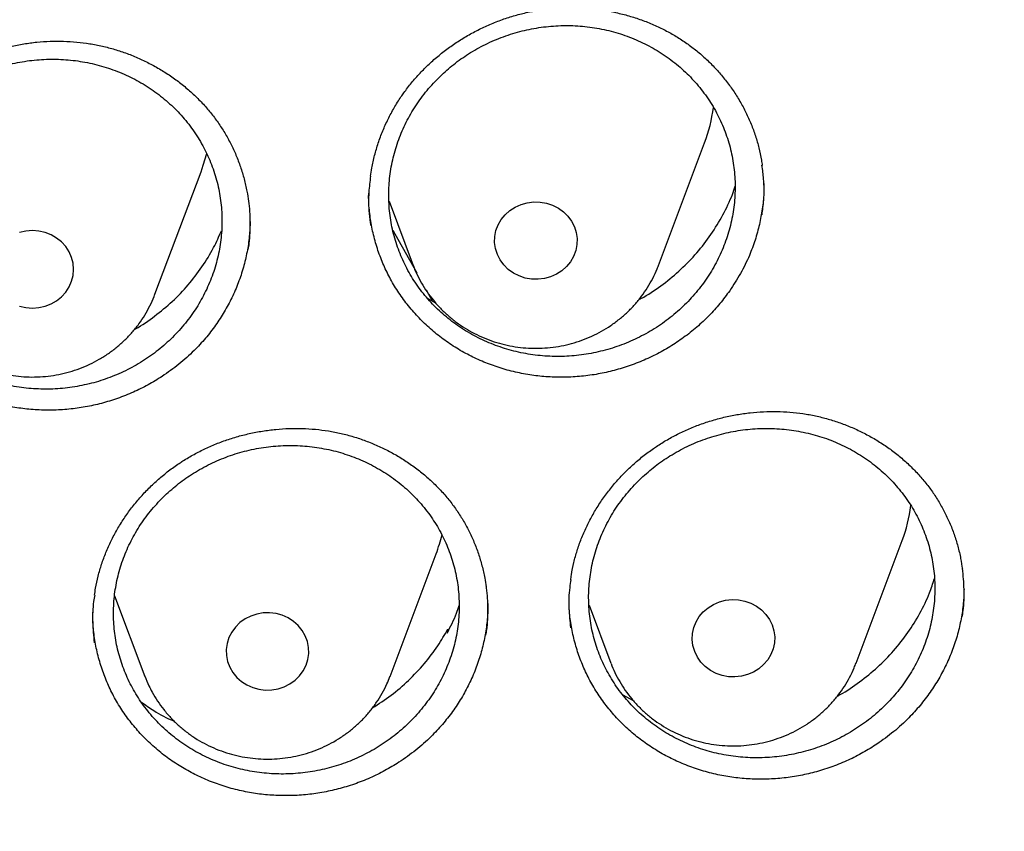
# Model space of a CAD drawing. Header units: millimetres. Extents: x 8 to 1233, y 12 to 1462.
# Tile 65 of 127: x 470 to 479, y 1284 to 1292. Entities that reach past the tile are written whole.
import ezdxf

# ---------------------------------------------------------------- set-up
doc = ezdxf.new("R2010")
doc.units = ezdxf.units.MM

msp = doc.modelspace()

# ---------------------------------------------------------------- linework, layer by layer
at = {"color": 7, "linetype": 'Continuous', "lineweight": 30}
for p, q in [((476.0047, 1289.6989), (476.4517, 1290.8871)), ((471.1246, 1289.4203), (471.5716, 1290.6085)), ((473.3943, 1290.3214), (473.6285, 1289.6989)), ((473.7538, 1289.4639), (473.8114, 1289.3569)), ((473.7693, 1289.3778), (473.8441, 1289.3368)), ((477.92, 1285.8453), (478.3671, 1287.0335)), ((473.4033, 1285.7174), (473.8503, 1286.9056)), ((470.7331, 1286.499), (471.0271, 1285.7174)), ((475.3327, 1286.4066), (475.5439, 1285.8453)), ((473.9626, 1286.1735), (473.9564, 1286.1351)), ((473.9626, 1286.1735), (473.9681, 1286.1594)), ((475.66, 1285.5386), (475.7593, 1285.4841))]:
    msp.add_line(p, q, dxfattribs=at)
at = {"color": 7, "linetype": 'Continuous', "lineweight": 30, "flags": 128}
for points in [[(471.5716, 1290.6085), (471.5934, 1290.6705), (471.6264, 1290.7856)], [(475.163, 1290.128), (475.19, 1290.0749), (475.2079, 1290.0184), (475.216, 1289.96), (475.2144, 1289.9012), (475.203, 1289.8433), (475.182, 1289.7877), (475.1521, 1289.736), (475.1139, 1289.6893), (475.0683, 1289.6487), (475.0166, 1289.6154), (474.9599, 1289.59), (474.8998, 1289.5733), (474.8375, 1289.5656), (474.7748, 1289.5672), (474.7131, 1289.5779), (474.6539, 1289.5975), (474.5987, 1289.6256), (474.5489, 1289.6615), (474.5057, 1289.7042), (474.4702, 1289.7527), (474.4432, 1289.8059), (474.4253, 1289.8624), (474.4171, 1289.9207), (474.4188, 1289.9796), (474.4302, 1290.0375), (474.4512, 1290.093), (474.4811, 1290.1448), (474.5193, 1290.1915), (474.5649, 1290.232), (474.6166, 1290.2654), (474.6732, 1290.2907), (474.7334, 1290.3075), (474.7957, 1290.3151), (474.8584, 1290.3136), (474.9201, 1290.3029), (474.9793, 1290.2832), (475.0344, 1290.2551), (475.0842, 1290.2193), (475.1275, 1290.1766), (475.163, 1290.128)], [(469.8129, 1289.3049), (469.8739, 1289.2911), (469.9365, 1289.2865), (469.9991, 1289.2911), (470.0601, 1289.3049), (470.1181, 1289.3274), (470.1716, 1289.3582), (470.2193, 1289.3964), (470.2601, 1289.4412), (470.2929, 1289.4914), (470.3169, 1289.5458), (470.3316, 1289.6031), (470.3365, 1289.6618), (470.3316, 1289.7205), (470.3169, 1289.7778), (470.2929, 1289.8322), (470.2601, 1289.8824), (470.2193, 1289.9271), (470.1716, 1289.9654), (470.1181, 1289.9962), (470.0601, 1290.0187), (469.9991, 1290.0324), (469.9365, 1290.0371), (469.8739, 1290.0324), (469.8129, 1290.0187)], [(473.4297, 1290.0412), (473.4502, 1290.006), (473.6643, 1289.6274)], [(477.1078, 1286.2151), (477.1246, 1286.1584), (477.1317, 1286.0999), (477.129, 1286.041), (477.1164, 1285.9833), (477.0945, 1285.9282), (477.0636, 1285.8769), (477.0245, 1285.8308), (476.9782, 1285.791), (476.9259, 1285.7585), (476.8687, 1285.7341), (476.8083, 1285.7184), (476.7459, 1285.7117), (476.6832, 1285.7143), (476.6217, 1285.726), (476.5629, 1285.7466), (476.5083, 1285.7756), (476.4591, 1285.8123), (476.4167, 1285.8557), (476.3821, 1285.9048), (476.3561, 1285.9584), (476.3393, 1286.0151), (476.3322, 1286.0737), (476.3349, 1286.1325), (476.3474, 1286.1902), (476.3694, 1286.2454), (476.4003, 1286.2966), (476.4394, 1286.3427), (476.4857, 1286.3825), (476.538, 1286.415), (476.5951, 1286.4394), (476.6556, 1286.4551), (476.718, 1286.4618), (476.7807, 1286.4592), (476.8422, 1286.4475), (476.901, 1286.4269), (476.9556, 1286.3979), (477.0047, 1286.3612), (477.0471, 1286.3178), (477.0818, 1286.2687), (477.1078, 1286.2151)], [(471.8498, 1285.8062), (471.8798, 1285.7545), (471.918, 1285.7077), (471.9635, 1285.6672), (472.0152, 1285.6338), (472.0719, 1285.6085), (472.1321, 1285.5918), (472.1943, 1285.5841), (472.257, 1285.5856), (472.3188, 1285.5964), (472.3779, 1285.616), (472.4331, 1285.6441), (472.4829, 1285.68), (472.5261, 1285.7227), (472.5616, 1285.7712), (472.5887, 1285.8244), (472.6065, 1285.8808), (472.6147, 1285.9392), (472.613, 1285.9981), (472.6016, 1286.056), (472.5806, 1286.1115), (472.5507, 1286.1632), (472.5125, 1286.21), (472.467, 1286.2505), (472.4152, 1286.2838), (472.3586, 1286.3092), (472.2984, 1286.3259), (472.2362, 1286.3336), (472.1734, 1286.3321), (472.1117, 1286.3213), (472.0525, 1286.3017), (471.9974, 1286.2736), (471.9476, 1286.2377), (471.9044, 1286.195), (471.8688, 1286.1465), (471.8418, 1286.0933), (471.824, 1286.0369), (471.8158, 1285.9785), (471.8174, 1285.9196), (471.8289, 1285.8617), (471.8498, 1285.8062)]]:
    msp.add_lwpolyline(points, dxfattribs=at)
at = {"color": 7, "linetype": 'Continuous', "lineweight": 30}
for centre, radius, start, end in [((475.0078, 1291.4311), 1.543, 339.35844, 352.58245), ((476.923, 1287.5775), 1.5431, 339.35877, 352.35975), ((472.4003, 1287.4514), 1.5493, 339.37257, 346.5602)]:
    msp.add_arc(centre, radius, start, end, dxfattribs=at)
for points, knots in [([(419.8279, 1282.1751), (419.8463, 1282.3054), (419.8881, 1282.6005), (419.9633, 1283.0592), (420.0517, 1283.5511), (420.1489, 1284.0416), (420.2545, 1284.5305), (420.3686, 1285.0178), (420.4911, 1285.5033), (420.622, 1285.9868), (420.7613, 1286.4683), (420.9089, 1286.9476), (421.0647, 1287.4246), (421.2288, 1287.8991), (421.4011, 1288.3711), (421.5816, 1288.8404), (421.7701, 1289.3069), (421.9667, 1289.7704), (422.1713, 1290.2309), (422.3839, 1290.6882), (422.6043, 1291.1423), (422.8326, 1291.5929), (423.0686, 1292.0399), (423.3124, 1292.4833), (423.5638, 1292.9229), (423.8228, 1293.3587), (424.0893, 1293.7904), (424.3632, 1294.2181), (424.6445, 1294.6414), (424.9331, 1295.0605), (425.2289, 1295.4751), (425.5319, 1295.8851), (425.8419, 1296.2905), (426.1589, 1296.6911), (426.4828, 1297.0868), (426.8135, 1297.4775), (427.1509, 1297.8632), (427.495, 1298.2436), (427.8456, 1298.6188), (428.2026, 1298.9885), (428.566, 1299.3528), (428.9357, 1299.7115), (429.3115, 1300.0645), (429.6934, 1300.4118), (430.0812, 1300.7531), (430.4749, 1301.0886), (430.8744, 1301.4179), (431.2795, 1301.7412), (431.6902, 1302.0583), (432.1062, 1302.369), (432.5277, 1302.6734), (432.9543, 1302.9713), (433.386, 1303.2627), (433.8227, 1303.5474), (434.2643, 1303.8255), (434.7107, 1304.0968), (435.1617, 1304.3613), (435.6172, 1304.6188), (436.0771, 1304.8694), (436.5413, 1305.113), (437.0096, 1305.3495), (437.482, 1305.5787), (437.9583, 1305.8008), (438.4383, 1306.0156), (438.922, 1306.2231), (439.4093, 1306.4231), (439.8999, 1306.6157), (440.3938, 1306.8008), (440.8909, 1306.9784), (441.391, 1307.1483), (441.8939, 1307.3107), (442.3996, 1307.4653), (442.9079, 1307.6122), (443.4186, 1307.7514), (443.9318, 1307.8828), (444.4471, 1308.0063), (444.9645, 1308.122), (445.4838, 1308.2297), (446.0049, 1308.3296), (446.5277, 1308.4215), (447.052, 1308.5054), (447.5777, 1308.5813), (448.1046, 1308.6493), (448.6327, 1308.7091), (449.1617, 1308.761), (449.6915, 1308.8047), (450.222, 1308.8404), (450.7531, 1308.868), (451.2846, 1308.8875), (451.8163, 1308.8989), (452.3482, 1308.9023), (452.8801, 1308.8975), (453.4118, 1308.8846), (453.9432, 1308.8636), (454.4742, 1308.8345), (455.0046, 1308.7974), (455.5343, 1308.7522), (456.0631, 1308.6989), (456.5909, 1308.6375), (457.1177, 1308.5682), (457.6431, 1308.4908), (458.1671, 1308.4054), (458.6896, 1308.3121), (459.2104, 1308.2108), (459.7294, 1308.1016), (460.2464, 1307.9845), (460.7614, 1307.8595), (461.274, 1307.7267), (461.7844, 1307.5862), (462.2922, 1307.4378), (462.7974, 1307.2818), (463.2998, 1307.1181), (463.7993, 1306.9467), (464.2958, 1306.7678), (464.7891, 1306.5813), (465.2792, 1306.3874), (465.7658, 1306.186), (466.2488, 1305.9772), (466.7282, 1305.7611), (467.2038, 1305.5377), (467.6754, 1305.3071), (468.143, 1305.0694), (468.6064, 1304.8246), (469.0655, 1304.5727), (469.5202, 1304.3139), (469.9703, 1304.0482), (470.4158, 1303.7756), (470.8565, 1303.4964), (471.2924, 1303.2104), (471.7232, 1302.9179), (472.1488, 1302.6188), (472.5693, 1302.3133), (472.9844, 1302.0014), (473.394, 1301.6832), (473.7981, 1301.3588), (474.1965, 1301.0284), (474.5892, 1300.6919), (474.9759, 1300.3494), (475.3567, 1300.0011), (475.7314, 1299.6471), (476.1, 1299.2874), (476.4622, 1298.9222), (476.8181, 1298.5514), (477.1675, 1298.1753), (477.5103, 1297.7939), (477.8465, 1297.4074), (478.176, 1297.0158), (478.4987, 1296.6192), (478.8144, 1296.2177), (479.1231, 1295.8115), (479.4248, 1295.4007), (479.7193, 1294.9853), (480.0066, 1294.5654), (480.2866, 1294.1413), (480.5591, 1293.7129), (480.8243, 1293.2805), (481.0819, 1292.844), (481.3319, 1292.4037), (481.5743, 1291.9597), (481.8089, 1291.512), (482.0358, 1291.0608), (482.2548, 1290.6062), (482.4659, 1290.1483), (482.6691, 1289.6872), (482.8643, 1289.2232), (483.0513, 1288.7562), (483.2303, 1288.2864), (483.4011, 1287.814), (483.5638, 1287.339), (483.7181, 1286.8616), (483.8642, 1286.3819), (484.002, 1285.9001), (484.1314, 1285.4162), (484.2524, 1284.9304), (484.3649, 1284.4428), (484.469, 1283.9536), (484.5646, 1283.4628), (484.6519, 1282.9707), (484.7299, 1282.4772), (484.7852, 1282.097), (484.8116, 1281.881), (484.8178, 1281.8302)], [0, 0, 0, 0, 0.004439, 0.010056, 0.015673, 0.021289, 0.026906, 0.032523, 0.038139, 0.043756, 0.049373, 0.054989, 0.060606, 0.066222, 0.071838, 0.077455, 0.083071, 0.088687, 0.094304, 0.09992, 0.105536, 0.111152, 0.116768, 0.122384, 0.128, 0.133616, 0.139232, 0.144847, 0.150463, 0.156079, 0.161694, 0.16731, 0.172925, 0.178541, 0.184156, 0.189772, 0.195387, 0.201002, 0.206617, 0.212232, 0.217847, 0.223462, 0.229077, 0.234692, 0.240307, 0.245922, 0.251536, 0.257151, 0.262766, 0.26838, 0.273995, 0.279609, 0.285224, 0.290838, 0.296453, 0.302067, 0.307681, 0.313296, 0.31891, 0.324524, 0.330138, 0.335752, 0.341366, 0.346981, 0.352595, 0.358209, 0.363823, 0.369436, 0.37505, 0.380664, 0.386278, 0.391892, 0.397506, 0.40312, 0.408734, 0.414347, 0.419961, 0.425575, 0.431189, 0.436802, 0.442416, 0.44803, 0.453643, 0.459257, 0.464871, 0.470484, 0.476098, 0.481712, 0.487325, 0.492939, 0.498553, 0.504166, 0.50978, 0.515393, 0.521007, 0.526621, 0.532234, 0.537848, 0.543462, 0.549075, 0.554689, 0.560303, 0.565916, 0.57153, 0.577144, 0.582757, 0.588371, 0.593985, 0.599599, 0.605212, 0.610826, 0.61644, 0.622054, 0.627668, 0.633282, 0.638895, 0.644509, 0.650123, 0.655737, 0.661351, 0.666965, 0.672579, 0.678193, 0.683808, 0.689422, 0.695036, 0.70065, 0.706264, 0.711879, 0.717493, 0.723107, 0.728722, 0.734336, 0.739951, 0.745565, 0.75118, 0.756794, 0.762409, 0.768024, 0.773639, 0.779253, 0.784868, 0.790483, 0.796098, 0.801713, 0.807328, 0.812943, 0.818559, 0.824174, 0.829789, 0.835405, 0.84102, 0.846636, 0.852251, 0.857867, 0.863482, 0.869098, 0.874714, 0.88033, 0.885945, 0.891561, 0.897177, 0.902793, 0.90841, 0.914026, 0.919642, 0.925258, 0.930874, 0.936491, 0.942107, 0.947724, 0.95334, 0.958956, 0.964573, 0.97019, 0.975806, 0.981423, 0.98704, 0.992656, 0.998273, 1, 1, 1, 1]), ([(473.5365, 1291.3718), (473.5487, 1291.3884), (473.5851, 1291.4382), (473.651, 1291.5179), (473.7364, 1291.6092), (473.8285, 1291.6954), (473.9269, 1291.7764), (474.0309, 1291.8515), (474.1402, 1291.9203), (474.2538, 1291.9823), (474.3712, 1292.037), (474.4915, 1292.0841), (474.6139, 1292.1232), (474.7378, 1292.1542), (474.8625, 1292.1769), (474.988, 1292.1915), (475.1146, 1292.198), (475.2423, 1292.1967), (475.3706, 1292.1872), (475.4985, 1292.1697), (475.625, 1292.1441), (475.7492, 1292.1106), (475.8701, 1292.0695), (475.9867, 1292.0211), (476.0983, 1291.9658), (476.2043, 1291.9039), (476.3051, 1291.8353), (476.4009, 1291.76), (476.4919, 1291.6779), (476.5775, 1291.5894), (476.657, 1291.495), (476.7301, 1291.3952), (476.7959, 1291.2906), (476.8542, 1291.182), (476.9045, 1291.0701), (476.9465, 1290.9556), (476.9795, 1290.8391), (477.0008, 1290.743), (477.008, 1290.6856), (477.0103, 1290.6679)], [0, 0, 0, 0, 0.013708, 0.041057, 0.068544, 0.096228, 0.124081, 0.152067, 0.180137, 0.208233, 0.23628, 0.264218, 0.291999, 0.319581, 0.346925, 0.374108, 0.401521, 0.429248, 0.457227, 0.485383, 0.513631, 0.541869, 0.56999, 0.597915, 0.625576, 0.652926, 0.680034, 0.707436, 0.735103, 0.763008, 0.7911, 0.81932, 0.847605, 0.875878, 0.904069, 0.93213, 0.960021, 0.987724, 1, 1, 1, 1]), ([(473.888, 1291.5322), (473.8448, 1291.4875), (473.7583, 1291.398), (473.6491, 1291.2478), (473.5564, 1291.0882), (473.4837, 1290.9197), (473.4306, 1290.745), (473.3981, 1290.5663), (473.3872, 1290.3857), (473.3973, 1290.2056), (473.4283, 1290.0282), (473.4805, 1289.8559), (473.5525, 1289.6907), (473.6434, 1289.5346), (473.7528, 1289.39), (473.8785, 1289.2583), (474.0191, 1289.1411), (474.1733, 1289.0404), (474.3386, 1288.9569), (474.513, 1288.8917), (474.6946, 1288.8462), (474.8809, 1288.8204), (475.0696, 1288.8145), (475.2584, 1288.8294), (475.4447, 1288.8641), (475.6264, 1288.9183), (475.801, 1288.992), (475.9664, 1289.0835), (476.1206, 1289.1917), (476.2613, 1289.3159), (476.387, 1289.4539), (476.4963, 1289.6039), (476.5871, 1289.7646), (476.6589, 1289.9334), (476.7109, 1290.1084), (476.7416, 1290.2874), (476.7514, 1290.468), (476.7402, 1290.648), (476.7073, 1290.8251), (476.6541, 1290.997), (476.581, 1291.1618), (476.4885, 1291.317), (476.3782, 1291.461), (476.2517, 1291.592), (476.1098, 1291.7078), (475.9551, 1291.8076), (475.7892, 1291.8902), (475.6141, 1291.9538), (475.4321, 1291.9982), (475.2456, 1292.023), (475.0568, 1292.0271), (474.8682, 1292.0112), (474.682, 1291.9754), (474.5008, 1291.9194), (474.3267, 1291.8449), (474.1654, 1291.7542), (474.0176, 1291.6505), (473.9312, 1291.5716), (473.888, 1291.5322)], [0, 0, 0, 0, 0.017888, 0.035833, 0.053721, 0.071609, 0.089555, 0.107443, 0.125323, 0.14326, 0.16114, 0.17901, 0.196937, 0.214807, 0.23267, 0.250591, 0.268454, 0.286318, 0.304239, 0.322103, 0.339974, 0.357902, 0.375773, 0.393654, 0.411593, 0.429474, 0.447365, 0.465313, 0.483204, 0.501099, 0.519051, 0.536946, 0.554838, 0.572787, 0.590679, 0.608563, 0.626503, 0.644386, 0.662259, 0.680189, 0.698062, 0.715927, 0.733848, 0.751713, 0.769576, 0.787496, 0.805359, 0.823228, 0.841153, 0.859021, 0.876899, 0.894834, 0.912712, 0.930601, 0.948546, 0.966434, 0.983217, 1, 1, 1, 1]), ([(469.0822, 1291.5543), (469.1, 1291.5655), (469.153, 1291.5989), (469.245, 1291.6495), (469.3593, 1291.7038), (469.4778, 1291.751), (469.5999, 1291.7911), (469.725, 1291.8236), (469.8523, 1291.8483), (469.9809, 1291.865), (470.11, 1291.8736), (470.2388, 1291.874), (470.3664, 1291.8662), (470.4921, 1291.8504), (470.6153, 1291.8265), (470.736, 1291.7946), (470.8546, 1291.755), (470.9711, 1291.7074), (471.085, 1291.6521), (471.1952, 1291.5894), (471.3011, 1291.5197), (471.4017, 1291.4434), (471.4962, 1291.3612), (471.5839, 1291.2737), (471.6644, 1291.1815), (471.737, 1291.0852), (471.8022, 1290.9845), (471.8603, 1290.8793), (471.9112, 1290.7694), (471.9546, 1290.6556), (471.9899, 1290.5383), (472.016, 1290.4271), (472.0263, 1290.3545), (472.0308, 1290.3226)], [0, 0, 0, 0, 0.016297, 0.04871, 0.081291, 0.114111, 0.147138, 0.180326, 0.213615, 0.246939, 0.280205, 0.313345, 0.3463, 0.379024, 0.411469, 0.443745, 0.476311, 0.509258, 0.542512, 0.575984, 0.609572, 0.64316, 0.676617, 0.709848, 0.742775, 0.775339, 0.807632, 0.840291, 0.873252, 0.906488, 0.939938, 0.97353, 1, 1, 1, 1]), ([(468.9096, 1291.2047), (468.8668, 1291.16), (468.7811, 1291.0706), (468.6733, 1290.9205), (468.5821, 1290.7612), (468.5108, 1290.593), (468.4593, 1290.4188), (468.4282, 1290.2405), (468.4188, 1290.0605), (468.4304, 1289.8809), (468.4627, 1289.7041), (468.5163, 1289.5324), (468.5896, 1289.3679), (468.6817, 1289.2124), (468.7921, 1289.0685), (468.9187, 1288.9375), (469.0601, 1288.8209), (469.2149, 1288.7209), (469.3807, 1288.6381), (469.5554, 1288.5735), (469.7372, 1288.5286), (469.9234, 1288.5033), (470.1119, 1288.4979), (470.3002, 1288.5133), (470.486, 1288.5484), (470.667, 1288.6029), (470.8407, 1288.6767), (471.0051, 1288.7683), (471.1582, 1288.8766), (471.2976, 1289.0007), (471.422, 1289.1386), (471.5299, 1289.2884), (471.6192, 1289.4488), (471.6895, 1289.6173), (471.74, 1289.7919), (471.7692, 1289.9704), (471.7775, 1290.1505), (471.7649, 1290.3299), (471.7306, 1290.5064), (471.676, 1290.6777), (471.6017, 1290.8419), (471.508, 1290.9964), (471.3967, 1291.1397), (471.2692, 1291.27), (471.1266, 1291.3852), (470.9712, 1291.4843), (470.8049, 1291.5662), (470.6295, 1291.6292), (470.4474, 1291.673), (470.261, 1291.6973), (470.0724, 1291.7009), (469.8842, 1291.6845), (469.6986, 1291.6484), (469.5181, 1291.5922), (469.3449, 1291.5174), (469.1847, 1291.4266), (469.038, 1291.3229), (468.9524, 1291.2441), (468.9096, 1291.2047)], [0, 0, 0, 0, 0.0178883, 0.0358336, 0.0537219, 0.0716105, 0.0895561, 0.1074446, 0.125327, 0.1432665, 0.1611488, 0.1790224, 0.1969531, 0.2148267, 0.2326938, 0.2506179, 0.2684851, 0.2863509, 0.3042737, 0.3221396, 0.3400099, 0.3579371, 0.3758074, 0.3936859, 0.4116213, 0.4294998, 0.4473867, 0.4653306, 0.4832175, 0.5011093, 0.5190581, 0.5369499, 0.554841, 0.5727891, 0.5906801, 0.6085652, 0.6265072, 0.6443922, 0.6622685, 0.6802018, 0.698078, 0.7159467, 0.7338725, 0.7517412, 0.7696068, 0.7875294, 0.805395, 0.8232633, 0.8411886, 0.859057, 0.8769327, 0.8948654, 0.9127411, 0.9306256, 0.9485671, 0.9664516, 0.9832258, 1, 1, 1, 1]), ([(473.2144, 1290.5638), (473.2181, 1290.5907), (473.2276, 1290.6586), (473.2524, 1290.7662), (473.2876, 1290.8861), (473.3312, 1291.0034), (473.3827, 1291.1175), (473.4418, 1291.2276), (473.4943, 1291.3117), (473.5274, 1291.3588), (473.5365, 1291.3718)], [0, 0, 0, 0, 0.0941551, 0.2370754, 0.380094, 0.5228093, 0.664941, 0.8062597, 0.9466027, 1, 1, 1, 1]), ([(477.009, 1290.1899), (477.0153, 1290.237), (477.0305, 1290.3525), (477.0302, 1290.5141), (477.0146, 1290.6264), (477.0084, 1290.6706)], [0, 0, 0, 0, 0.293899, 0.721396, 1, 1, 1, 1]), ([(473.2144, 1290.5665), (473.2079, 1290.5144), (473.1928, 1290.394), (473.1936, 1290.2319), (473.2095, 1290.1244), (473.2154, 1290.0843)], [0, 0, 0, 0, 0.324711, 0.748666, 1, 1, 1, 1]), ([(477.0263, 1290.4923), (477.0265, 1290.4613), (477.027, 1290.3798), (477.0127, 1290.2477), (476.9851, 1290.0959), (476.9434, 1289.945), (476.8837, 1289.7855), (476.804, 1289.6196), (476.7318, 1289.5097), (476.6955, 1289.4544)], [0, 0, 0, 0, 0.084796, 0.223648, 0.362502, 0.505376, 0.64825, 0.823157, 1, 1, 1, 1]), ([(476.6955, 1289.4544), (476.6645, 1289.4124), (476.6026, 1289.3284), (476.4953, 1289.211), (476.378, 1289.1006), (476.2513, 1289), (476.1176, 1288.9106), (475.9766, 1288.832), (475.8281, 1288.7642), (475.6745, 1288.7086), (475.5184, 1288.6658), (475.3596, 1288.6356), (475.1974, 1288.6182), (475.0348, 1288.6139), (474.8743, 1288.6227), (474.7157, 1288.6442), (474.5584, 1288.6788), (474.4049, 1288.7261), (474.2579, 1288.7852), (474.1167, 1288.8559), (473.9813, 1288.9387), (473.8541, 1289.0324), (473.7371, 1289.1351), (473.6298, 1289.2469), (473.532, 1289.3684), (473.4456, 1289.4976), (473.3718, 1289.6323), (473.3102, 1289.7727), (473.2609, 1289.9192), (473.2245, 1290.0694), (473.2033, 1290.2208), (473.1942, 1290.3309), (473.1963, 1290.3906), (473.1966, 1290.3997)], [0, 0, 0, 0, 0.032721, 0.065443, 0.099109, 0.132775, 0.165576, 0.198379, 0.23214, 0.265901, 0.298642, 0.331383, 0.365081, 0.398779, 0.431436, 0.464094, 0.497699, 0.531305, 0.564007, 0.596709, 0.630365, 0.66402, 0.696663, 0.729305, 0.762897, 0.796488, 0.829123, 0.861758, 0.895341, 0.928923, 0.961533, 0.994143, 1, 1, 1, 1]), ([(475.8147, 1289.3689), (475.8305, 1289.3769), (475.9135, 1289.4193), (476.0515, 1289.5164), (476.2253, 1289.659), (476.3803, 1289.821), (476.517, 1289.9973), (476.6314, 1290.1871), (476.7087, 1290.3452), (476.7393, 1290.4415), (476.7478, 1290.4683)], [0, 0, 0, 0, 0.035578, 0.186916, 0.337774, 0.488618, 0.639943, 0.790787, 0.941693, 1, 1, 1, 1]), ([(472.0289, 1289.8556), (472.0324, 1289.875), (472.0477, 1289.9623), (472.0487, 1290.1192), (472.0461, 1290.2575), (472.033, 1290.3251), (472.0328, 1290.3258)], [0, 0, 0, 0, 0.124495, 0.560688, 0.995505, 1, 1, 1, 1]), ([(472.0473, 1290.1263), (472.0454, 1290.0781), (472.0415, 1289.9792), (472.0188, 1289.8307), (471.9835, 1289.6803), (471.9343, 1289.5316), (471.8722, 1289.3873), (471.7983, 1289.2496), (471.7128, 1289.1179), (471.6153, 1288.9922), (471.4976, 1288.8648), (471.359, 1288.7387), (471.2493, 1288.6621), (471.1941, 1288.6237)], [0, 0, 0, 0, 0.082004, 0.16818, 0.254357, 0.343034, 0.431711, 0.517891, 0.604072, 0.692749, 0.781427, 0.890109, 1, 1, 1, 1]), ([(471.1941, 1288.6237), (471.1492, 1288.5958), (471.0593, 1288.54), (470.9147, 1288.4694), (470.7637, 1288.4091), (470.6079, 1288.3612), (470.4501, 1288.3264), (470.2899, 1288.3043), (470.1269, 1288.2951), (469.9642, 1288.299), (469.8043, 1288.3159), (469.6469, 1288.3454), (469.4914, 1288.388), (469.3407, 1288.4431), (469.1972, 1288.5095), (469.0603, 1288.5871), (468.9297, 1288.6764), (468.8077, 1288.7762), (468.6962, 1288.8846), (468.5946, 1289.0017), (468.503, 1289.128), (468.4232, 1289.2614), (468.3563, 1289.3996), (468.3018, 1289.5428), (468.2598, 1289.6915), (468.2317, 1289.8434), (468.2174, 1289.9761), (468.2178, 1290.0575), (468.2179, 1290.0882)], [0, 0, 0, 0, 0.038564, 0.077128, 0.116806, 0.156483, 0.195134, 0.233787, 0.27357, 0.313354, 0.351903, 0.390452, 0.430128, 0.469804, 0.508242, 0.546681, 0.586233, 0.625787, 0.664288, 0.702789, 0.742412, 0.782035, 0.820495, 0.858954, 0.89853, 0.938107, 0.976593, 1, 1, 1, 1]), ([(470.9267, 1289.0804), (470.9299, 1289.082), (470.9992, 1289.1179), (471.1235, 1289.2075), (471.2954, 1289.3484), (471.4492, 1289.5086), (471.583, 1289.6837), (471.6919, 1289.86), (471.7448, 1289.9816), (471.7687, 1290.0366)], [0, 0, 0, 0, 0.0082305, 0.1782683, 0.3488485, 0.5188865, 0.6889175, 0.8594904, 1, 1, 1, 1]), ([(473.6297, 1289.6968), (473.6306, 1289.6941), (473.6422, 1289.6595), (473.6721, 1289.5956), (473.7196, 1289.5063), (473.7755, 1289.4214), (473.8383, 1289.341), (473.9078, 1289.266), (473.9836, 1289.1967), (474.0651, 1289.1336), (474.1518, 1289.0772), (474.2431, 1289.0278), (474.3385, 1288.9858), (474.4372, 1288.9516), (474.5386, 1288.9253), (474.642, 1288.9072), (474.7467, 1288.8974), (474.8519, 1288.896), (474.957, 1288.9031), (475.0611, 1288.9185), (475.1637, 1288.9423), (475.2638, 1288.9741), (475.3609, 1289.0139), (475.4542, 1289.0614), (475.5431, 1289.1162), (475.6269, 1289.178), (475.705, 1289.2462), (475.777, 1289.3205), (475.8422, 1289.4002), (475.9004, 1289.4848), (475.9505, 1289.5739), (475.985, 1289.6456), (475.9999, 1289.6883), (476.0037, 1289.699)], [0, 0, 0, 0, 0.00286, 0.036368, 0.06991, 0.103498, 0.137139, 0.17084, 0.204604, 0.238434, 0.272328, 0.306287, 0.340306, 0.374381, 0.408506, 0.442676, 0.476883, 0.511119, 0.545378, 0.579649, 0.613924, 0.648192, 0.682445, 0.716674, 0.75087, 0.785022, 0.819124, 0.853168, 0.887147, 0.921058, 0.954899, 0.988669, 1, 1, 1, 1]), ([(468.9234, 1289.1076), (468.9378, 1289.0895), (468.9736, 1289.0449), (469.0368, 1288.9786), (469.1132, 1288.91), (469.1954, 1288.8477), (469.2827, 1288.7921), (469.3745, 1288.7436), (469.4703, 1288.7026), (469.5694, 1288.6693), (469.6711, 1288.6441), (469.7747, 1288.627), (469.8795, 1288.6182), (469.9847, 1288.6179), (470.0897, 1288.6259), (470.1937, 1288.6424), (470.296, 1288.6671), (470.3958, 1288.7), (470.4925, 1288.7408), (470.5853, 1288.7892), (470.6736, 1288.8448), (470.7567, 1288.9074), (470.8341, 1288.9764), (470.9053, 1289.0514), (470.9696, 1289.1317), (471.0269, 1289.2169), (471.0759, 1289.3065), (471.1082, 1289.3747), (471.1215, 1289.4137), (471.1239, 1289.4206)], [0, 0, 0, 0, 0.025987, 0.064243, 0.102544, 0.14092, 0.17937, 0.217891, 0.256481, 0.295133, 0.333842, 0.372599, 0.411398, 0.45023, 0.489087, 0.527955, 0.566825, 0.605688, 0.644532, 0.683348, 0.722124, 0.760851, 0.799518, 0.838119, 0.876646, 0.915095, 0.953465, 0.991755, 1, 1, 1, 1]), ([(475.9975, 1287.9534), (476.0152, 1287.9647), (476.0682, 1287.9986), (476.1599, 1288.0501), (476.2739, 1288.1055), (476.3922, 1288.1539), (476.5141, 1288.1952), (476.6389, 1288.229), (476.766, 1288.2552), (476.8944, 1288.2734), (477.0234, 1288.2835), (477.1521, 1288.2854), (477.2796, 1288.2793), (477.4052, 1288.265), (477.5284, 1288.2428), (477.6491, 1288.2125), (477.7678, 1288.1745), (477.8845, 1288.1286), (477.9984, 1288.075), (478.1089, 1288.014), (478.215, 1287.9459), (478.3158, 1287.8713), (478.4106, 1287.7907), (478.4986, 1287.7047), (478.5794, 1287.614), (478.6524, 1287.5191), (478.718, 1287.4197), (478.7764, 1287.3157), (478.8277, 1287.2071), (478.8716, 1287.0943), (478.9075, 1286.9781), (478.9346, 1286.865), (478.9456, 1286.79), (478.9507, 1286.7554)], [0, 0, 0, 0, 0.016269, 0.048586, 0.081072, 0.113797, 0.146731, 0.179827, 0.213026, 0.246263, 0.279444, 0.312502, 0.345378, 0.378026, 0.4104, 0.442607, 0.475106, 0.507985, 0.54117, 0.574572, 0.60809, 0.641607, 0.674993, 0.708155, 0.741014, 0.773514, 0.805741, 0.838314, 0.871199, 0.904359, 0.93773, 0.971243, 1, 1, 1, 1]), ([(471.3952, 1287.8046), (471.413, 1287.8157), (471.4662, 1287.8489), (471.5584, 1287.8991), (471.673, 1287.9529), (471.7917, 1287.9997), (471.9139, 1288.0394), (472.0391, 1288.0715), (472.1664, 1288.0959), (472.2951, 1288.1123), (472.4242, 1288.1207), (472.5529, 1288.1208), (472.6804, 1288.1129), (472.8059, 1288.0969), (472.9288, 1288.073), (473.0493, 1288.0411), (473.1676, 1288.0014), (473.2838, 1287.9539), (473.3973, 1287.8988), (473.5072, 1287.8362), (473.6126, 1287.7666), (473.7127, 1287.6906), (473.8067, 1287.6087), (473.8939, 1287.5215), (473.9738, 1287.4297), (474.0459, 1287.3337), (474.1105, 1287.2334), (474.168, 1287.1286), (474.2182, 1287.0193), (474.261, 1286.9059), (474.2956, 1286.7892), (474.3204, 1286.6821), (474.3299, 1286.6135), (474.3337, 1286.5853)], [0, 0, 0, 0, 0.016351, 0.048846, 0.08151, 0.114415, 0.147528, 0.180805, 0.214184, 0.247601, 0.280961, 0.314197, 0.347249, 0.38007, 0.412613, 0.444988, 0.477655, 0.510705, 0.544063, 0.57764, 0.611335, 0.64503, 0.678595, 0.711934, 0.744969, 0.777642, 0.810043, 0.842808, 0.875878, 0.909225, 0.942786, 0.976489, 1, 1, 1, 1]), ([(475.8383, 1287.639), (475.7946, 1287.5948), (475.7072, 1287.5063), (475.5963, 1287.3575), (475.502, 1287.1993), (475.4274, 1287.0321), (475.3724, 1286.8587), (475.3379, 1286.681), (475.3249, 1286.5013), (475.3329, 1286.322), (475.3619, 1286.1451), (475.4121, 1285.9732), (475.4821, 1285.8083), (475.5712, 1285.6522), (475.6787, 1285.5074), (475.8028, 1285.3754), (475.942, 1285.2576), (476.0949, 1285.1562), (476.2591, 1285.0719), (476.4326, 1285.0056), (476.6136, 1284.959), (476.7995, 1284.9319), (476.9881, 1284.9246), (477.1768, 1284.9381), (477.3635, 1284.9713), (477.5457, 1285.024), (477.721, 1285.096), (477.8874, 1285.1859), (478.0427, 1285.2926), (478.1847, 1285.4152), (478.3119, 1285.5517), (478.4228, 1285.7003), (478.5153, 1285.8596), (478.589, 1286.0272), (478.6429, 1286.2009), (478.6756, 1286.3789), (478.6875, 1286.5586), (478.6783, 1286.7379), (478.6475, 1286.9144), (478.5963, 1287.0859), (478.5252, 1287.2505), (478.4345, 1287.4057), (478.3261, 1287.5498), (478.2011, 1287.6812), (478.0607, 1287.7976), (477.9072, 1287.8981), (477.7424, 1287.9815), (477.5681, 1288.0461), (477.3869, 1288.0918), (477.2008, 1288.1178), (477.0121, 1288.1233), (476.8234, 1288.1088), (476.6369, 1288.0745), (476.4552, 1288.0202), (476.2803, 1287.9472), (476.1181, 1287.858), (475.9691, 1287.7558), (475.8819, 1287.6779), (475.8383, 1287.639)], [0, 0, 0, 0, 0.017883, 0.035824, 0.053707, 0.071591, 0.089532, 0.107415, 0.12529, 0.143222, 0.161097, 0.178963, 0.196886, 0.214752, 0.232615, 0.250534, 0.268397, 0.286264, 0.304187, 0.322054, 0.33993, 0.357863, 0.375739, 0.393625, 0.411569, 0.429455, 0.447349, 0.4653, 0.483194, 0.501088, 0.51904, 0.536934, 0.554822, 0.572768, 0.590656, 0.608534, 0.62647, 0.644348, 0.662216, 0.680141, 0.69801, 0.715873, 0.733793, 0.751656, 0.769521, 0.787442, 0.805307, 0.82318, 0.841109, 0.858982, 0.876865, 0.894806, 0.912689, 0.930581, 0.94853, 0.966422, 0.983211, 1, 1, 1, 1]), ([(471.2216, 1287.4707), (471.1784, 1287.4265), (471.0918, 1287.3379), (470.9825, 1287.1892), (470.8896, 1287.0312), (470.8166, 1286.8642), (470.7633, 1286.6911), (470.7304, 1286.5138), (470.7191, 1286.3346), (470.7287, 1286.1558), (470.7592, 1285.9795), (470.8109, 1285.8083), (470.8823, 1285.644), (470.9727, 1285.4886), (471.0814, 1285.3446), (471.2066, 1285.2133), (471.3466, 1285.0963), (471.5002, 1284.9957), (471.665, 1284.9122), (471.8389, 1284.8467), (472.0201, 1284.8008), (472.206, 1284.7744), (472.3943, 1284.7678), (472.5827, 1284.7818), (472.7688, 1284.8156), (472.9503, 1284.8687), (473.1247, 1284.9411), (473.29, 1285.0313), (473.4441, 1285.1381), (473.5848, 1285.2608), (473.7106, 1285.3973), (473.82, 1285.5458), (473.911, 1285.705), (473.983, 1285.8723), (474.0353, 1286.0457), (474.0664, 1286.2233), (474.0766, 1286.4025), (474.0658, 1286.5813), (474.0335, 1286.7572), (473.9808, 1286.9281), (473.9083, 1287.092), (473.8164, 1287.2464), (473.7067, 1287.3898), (473.5807, 1287.5204), (473.4395, 1287.636), (473.2852, 1287.7358), (473.1199, 1287.8184), (472.9452, 1287.8823), (472.7638, 1287.9271), (472.5777, 1287.9525), (472.3892, 1287.9573), (472.2009, 1287.9423), (472.015, 1287.9075), (471.834, 1287.8527), (471.6601, 1287.7794), (471.4989, 1287.6899), (471.3512, 1287.5876), (471.2648, 1287.5096), (471.2216, 1287.4707)], [0, 0, 0, 0, 0.017884, 0.035825, 0.053709, 0.071593, 0.089535, 0.107419, 0.125296, 0.143231, 0.161108, 0.178977, 0.196903, 0.214772, 0.232638, 0.250561, 0.268426, 0.286294, 0.304219, 0.322087, 0.339962, 0.357894, 0.375769, 0.393652, 0.411593, 0.429477, 0.447367, 0.465314, 0.483205, 0.501097, 0.519046, 0.536938, 0.554826, 0.572771, 0.590659, 0.608539, 0.626476, 0.644356, 0.662227, 0.680156, 0.698027, 0.715893, 0.733817, 0.751683, 0.769549, 0.787473, 0.805339, 0.823212, 0.841141, 0.859013, 0.876894, 0.894832, 0.912713, 0.930602, 0.948548, 0.966436, 0.983218, 1, 1, 1, 1]), ([(475.1541, 1286.6513), (475.1561, 1286.6683), (475.1629, 1286.7249), (475.1834, 1286.8199), (475.2153, 1286.936), (475.256, 1287.0506), (475.3048, 1287.1636), (475.3618, 1287.2744), (475.4266, 1287.3821), (475.4989, 1287.4861), (475.5782, 1287.5857), (475.6641, 1287.68), (475.7559, 1287.7687), (475.8531, 1287.851), (475.9346, 1287.9115), (475.9837, 1287.9442), (475.9975, 1287.9534)], [0, 0, 0, 0, 0.033113, 0.109935, 0.18642, 0.263618, 0.341456, 0.419823, 0.49858, 0.577565, 0.656599, 0.735464, 0.81401, 0.892113, 0.969685, 1, 1, 1, 1]), ([(470.5389, 1286.5027), (470.5419, 1286.5258), (470.5501, 1286.5884), (470.5729, 1286.6891), (470.6063, 1286.8047), (470.6484, 1286.9187), (470.6988, 1287.0309), (470.7572, 1287.1407), (470.8234, 1287.2474), (470.897, 1287.3501), (470.9776, 1287.4483), (471.0647, 1287.5412), (471.1576, 1287.6282), (471.2559, 1287.7088), (471.3361, 1287.7665), (471.3834, 1287.797), (471.3952, 1287.8046)], [0, 0, 0, 0, 0.0447465, 0.1209917, 0.1969229, 0.2736052, 0.3509183, 0.4287491, 0.5069563, 0.5853793, 0.6638325, 0.742106, 0.8200505, 0.8975452, 0.974506, 1, 1, 1, 1]), ([(478.9488, 1286.2929), (478.9523, 1286.3132), (478.9674, 1286.4013), (478.9714, 1286.5591), (478.9586, 1286.6945), (478.9522, 1286.7621)], [0, 0, 0, 0, 0.130602, 0.565989, 1, 1, 1, 1]), ([(474.3324, 1286.1181), (474.3354, 1286.1343), (474.3505, 1286.218), (474.3522, 1286.3711), (474.3498, 1286.5127), (474.3362, 1286.584), (474.3353, 1286.5887)], [0, 0, 0, 0, 0.103908, 0.537484, 0.969691, 1, 1, 1, 1]), ([(475.1559, 1286.6538), (475.1518, 1286.629), (475.1364, 1286.5366), (475.1327, 1286.3802), (475.1462, 1286.2509), (475.1526, 1286.1891)], [0, 0, 0, 0, 0.160827, 0.599258, 1, 1, 1, 1]), ([(477.7399, 1285.5266), (477.7487, 1285.5311), (477.8247, 1285.5697), (477.9564, 1285.6621), (478.1313, 1285.8031), (478.2874, 1285.9638), (478.4252, 1286.1388), (478.5415, 1286.327), (478.6272, 1286.5021), (478.6641, 1286.6165), (478.6786, 1286.6618)], [0, 0, 0, 0, 0.019293, 0.166959, 0.314157, 0.461381, 0.609074, 0.756298, 0.903606, 1, 1, 1, 1]), ([(470.5404, 1286.5053), (470.5368, 1286.4847), (470.5215, 1286.3967), (470.517, 1286.2413), (470.5296, 1286.1086), (470.5359, 1286.0434)], [0, 0, 0, 0, 0.134573, 0.57547, 1, 1, 1, 1]), ([(478.1226, 1285.0606), (478.0779, 1285.0323), (477.9885, 1284.9756), (477.8446, 1284.9034), (477.6943, 1284.8414), (477.539, 1284.7916), (477.3815, 1284.7548), (477.2213, 1284.7305), (477.0585, 1284.7191), (476.8956, 1284.7207), (476.7356, 1284.7353), (476.5779, 1284.7626), (476.4221, 1284.8029), (476.2709, 1284.8558), (476.1269, 1284.9201), (475.9895, 1284.9955), (475.8583, 1285.0829), (475.7356, 1285.1807), (475.6234, 1285.2872), (475.5211, 1285.4026), (475.4288, 1285.5273), (475.3482, 1285.6593), (475.2805, 1285.7961), (475.2252, 1285.9381), (475.1823, 1286.0858), (475.1533, 1286.2367), (475.1381, 1286.3719), (475.1381, 1286.4562), (475.1381, 1286.4901)], [0, 0, 0, 0, 0.038405, 0.076811, 0.116321, 0.155831, 0.194402, 0.232974, 0.272675, 0.312375, 0.350857, 0.389339, 0.428946, 0.468553, 0.506925, 0.545296, 0.584781, 0.624267, 0.662687, 0.701106, 0.740647, 0.780187, 0.818543, 0.856898, 0.896369, 0.935839, 0.974202, 1, 1, 1, 1]), ([(478.9669, 1286.565), (478.9653, 1286.5183), (478.962, 1286.4212), (478.9402, 1286.2743), (478.9059, 1286.1241), (478.8576, 1285.9754), (478.7964, 1285.8308), (478.7233, 1285.6927), (478.6387, 1285.5604), (478.542, 1285.4339), (478.4251, 1285.3054), (478.2871, 1285.1777), (478.1777, 1285.0998), (478.1226, 1285.0606)], [0, 0, 0, 0, 0.0798288, 0.1661545, 0.252481, 0.3413123, 0.4301434, 0.5164764, 0.6028102, 0.691643, 0.7804758, 0.8896291, 1, 1, 1, 1]), ([(474.3503, 1286.4223), (474.3507, 1286.4113), (474.3528, 1286.3486), (474.343, 1286.2352), (474.3205, 1286.0836), (474.2839, 1285.934), (474.234, 1285.7862), (474.1711, 1285.6426), (474.0964, 1285.5057), (474.0103, 1285.3749), (473.9121, 1285.25), (473.7938, 1285.1235), (473.6547, 1284.9983), (473.5447, 1284.9224), (473.4894, 1284.8842)], [0, 0, 0, 0, 0.018331, 0.104766, 0.188824, 0.272883, 0.359382, 0.445881, 0.529936, 0.613991, 0.700482, 0.786972, 0.892898, 1, 1, 1, 1]), ([(473.9564, 1286.1351), (473.9895, 1286.1988), (474.035, 1286.2863), (474.0649, 1286.3792), (474.073, 1286.4044)], [0, 0, 0, 0, 0.728018, 1, 1, 1, 1]), ([(473.4894, 1284.8842), (473.4443, 1284.8566), (473.3541, 1284.8012), (473.2092, 1284.7311), (473.0579, 1284.6714), (472.9019, 1284.624), (472.7439, 1284.5897), (472.5837, 1284.568), (472.4208, 1284.5591), (472.2581, 1284.5633), (472.0984, 1284.5804), (471.9412, 1284.6101), (471.786, 1284.6529), (471.6356, 1284.708), (471.4924, 1284.7745), (471.356, 1284.852), (471.226, 1284.9413), (471.1045, 1285.0409), (470.9936, 1285.1491), (470.8927, 1285.2659), (470.8019, 1285.3919), (470.7229, 1285.525), (470.6569, 1285.6628), (470.6032, 1285.8055), (470.5621, 1285.9537), (470.535, 1286.1049), (470.5216, 1286.2336), (470.5224, 1286.3112), (470.5226, 1286.3383)], [0, 0, 0, 0, 0.038665, 0.077331, 0.117114, 0.156895, 0.195643, 0.234392, 0.274275, 0.314158, 0.352815, 0.391471, 0.431258, 0.471044, 0.509594, 0.548144, 0.587812, 0.62748, 0.666088, 0.704697, 0.744431, 0.784164, 0.82272, 0.861277, 0.900953, 0.940629, 0.9792, 1, 1, 1, 1]), ([(473.2321, 1285.4111), (473.2936, 1285.4509), (473.4176, 1285.5312), (473.5852, 1285.6761), (473.7371, 1285.8369), (473.8644, 1286.0033), (473.9317, 1286.1199), (473.9626, 1286.1735)], [0, 0, 0, 0, 0.203564, 0.410182, 0.617459, 0.824079, 1, 1, 1, 1]), ([(475.5456, 1285.8415), (475.5572, 1285.8126), (475.5814, 1285.7525), (475.6278, 1285.6653), (475.6824, 1285.5796), (475.7442, 1285.4986), (475.8128, 1285.4228), (475.8877, 1285.3526), (475.9684, 1285.2886), (476.0544, 1285.2312), (476.1451, 1285.1808), (476.2399, 1285.1378), (476.3382, 1285.1024), (476.4392, 1285.075), (476.5424, 1285.0557), (476.6469, 1285.0447), (476.7521, 1285.0421), (476.8573, 1285.0479), (476.9616, 1285.0622), (477.0644, 1285.0847), (477.1649, 1285.1154), (477.2625, 1285.1541), (477.3564, 1285.2005), (477.4459, 1285.2543), (477.5305, 1285.3151), (477.6095, 1285.3824), (477.6824, 1285.4558), (477.7486, 1285.5348), (477.8078, 1285.6187), (477.8591, 1285.7072), (477.8964, 1285.7831), (477.9135, 1285.8304), (477.919, 1285.8457)], [0, 0, 0, 0, 0.030966, 0.06452, 0.098117, 0.131766, 0.165475, 0.199246, 0.233083, 0.266985, 0.300952, 0.334979, 0.369063, 0.403198, 0.437379, 0.471597, 0.505847, 0.54012, 0.574407, 0.608698, 0.642985, 0.677257, 0.711507, 0.745725, 0.779901, 0.814028, 0.848097, 0.882103, 0.91604, 0.949908, 0.983705, 1, 1, 1, 1]), ([(471.0259, 1285.7208), (471.0261, 1285.7203), (471.0367, 1285.6878), (471.0514, 1285.6567), (471.0659, 1285.6261)], [0, 0, 0, 0, 0.0149535, 1, 1, 1, 1]), ([(471.0659, 1285.6261), (471.0762, 1285.6053), (471.1015, 1285.5543), (471.1489, 1285.4766), (471.2085, 1285.3941), (471.2752, 1285.3167), (471.3483, 1285.2448), (471.4273, 1285.1789), (471.5118, 1285.1195), (471.6012, 1285.067), (471.6948, 1285.0218), (471.7922, 1284.9841), (471.8925, 1284.9543), (471.9951, 1284.9326), (472.0993, 1284.9192), (472.2044, 1284.9141), (472.3096, 1284.9174), (472.4143, 1284.9292), (472.5176, 1284.9493), (472.6189, 1284.9776), (472.7174, 1285.014), (472.8124, 1285.0581), (472.9033, 1285.1098), (472.9894, 1285.1685), (473.0701, 1285.234), (473.1449, 1285.3057), (473.2131, 1285.3831), (473.2744, 1285.4656), (473.3281, 1285.5528), (473.3711, 1285.6361), (473.3925, 1285.6916), (473.4017, 1285.7154)], [0, 0, 0, 0, 0.023855, 0.058581, 0.09334, 0.128158, 0.16304, 0.197989, 0.233005, 0.268089, 0.303237, 0.338445, 0.373707, 0.409018, 0.444371, 0.479758, 0.515171, 0.550602, 0.58604, 0.621476, 0.656901, 0.692305, 0.727679, 0.763012, 0.798296, 0.833524, 0.868687, 0.903781, 0.938803, 0.973752, 1, 1, 1, 1]), ([(470.9929, 1285.4678), (471.0324, 1285.4401), (471.1312, 1285.371), (471.2398, 1285.3106), (471.31, 1285.2833), (471.3119, 1285.2826)], [0, 0, 0, 0, 0.393703, 0.983811, 1, 1, 1, 1])]:
    msp.add_open_spline(points, degree=3, knots=knots, dxfattribs=at)

doc.saveas('drawing.dxf')
